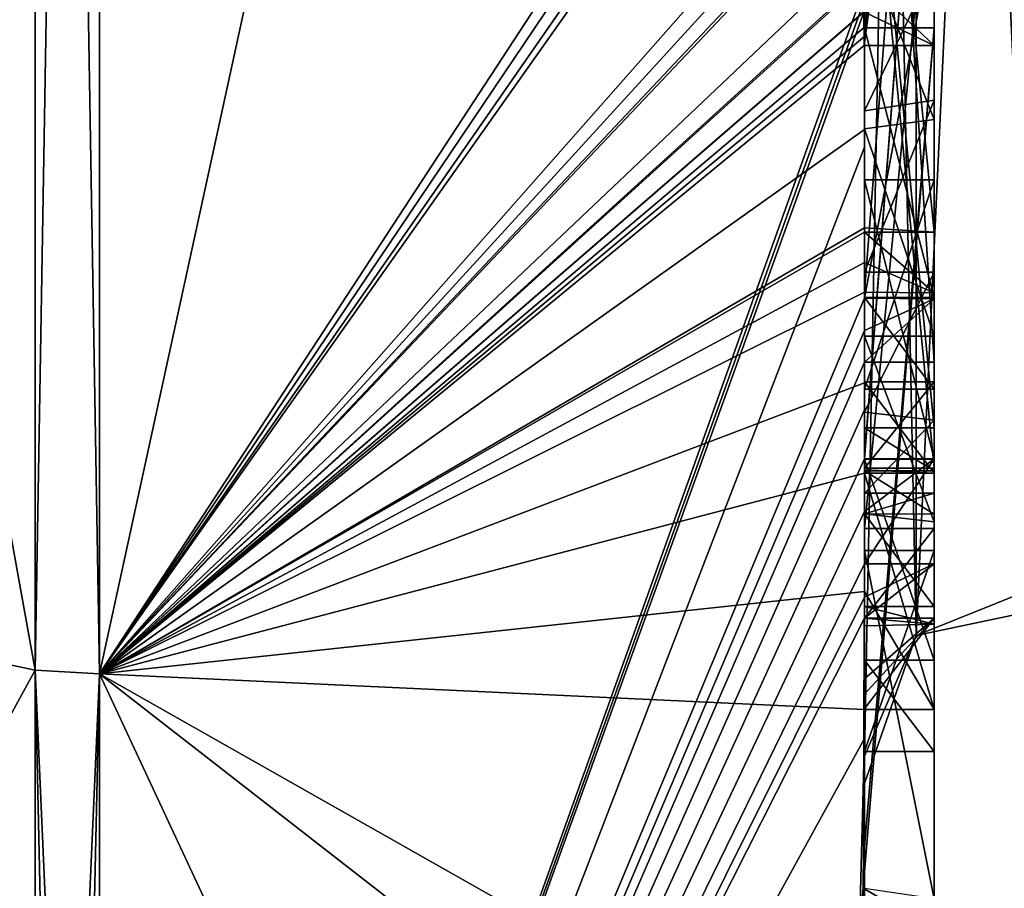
# Model space of a CAD drawing. Extents: x -23 to 470, y -2000 to 0.
# Tile 188 of 198: x 461.96 to 464.8, y -46.4 to -43.9. Entities that reach past the tile are written whole.
import ezdxf

# ---------------------------------------------------------------- set-up
doc = ezdxf.new("R2010")
doc.units = 0
doc.header["$LTSCALE"] = 64.718028
for name, color, linetype in [('1030', 7, 'CONTINUOUS'), ('1031', 7, 'CONTINUOUS'), ('1082', 7, 'CONTINUOUS'), ('1083', 7, 'CONTINUOUS'), ('1084', 7, 'CONTINUOUS'), ('1085', 7, 'CONTINUOUS'), ('1099', 7, 'CONTINUOUS'), ('1100', 7, 'CONTINUOUS'), ('1105', 7, 'CONTINUOUS'), ('1108', 7, 'CONTINUOUS'), ('1109', 7, 'CONTINUOUS'), ('1110', 7, 'CONTINUOUS'), ('1111', 7, 'CONTINUOUS'), ('1112', 7, 'CONTINUOUS'), ('1113', 7, 'CONTINUOUS'), ('1114', 7, 'CONTINUOUS'), ('1115', 7, 'CONTINUOUS'), ('1116', 7, 'CONTINUOUS'), ('1117', 7, 'CONTINUOUS'), ('1118', 7, 'CONTINUOUS'), ('1119', 7, 'CONTINUOUS'), ('1120', 7, 'CONTINUOUS'), ('1126', 7, 'CONTINUOUS'), ('948', 7, 'CONTINUOUS'), ('953', 7, 'CONTINUOUS'), ('954', 7, 'CONTINUOUS'), ('955', 7, 'CONTINUOUS'), ('956', 7, 'CONTINUOUS'), ('961', 7, 'CONTINUOUS'), ('962', 7, 'CONTINUOUS'), ('969', 7, 'CONTINUOUS'), ('971', 7, 'CONTINUOUS'), ('972', 7, 'CONTINUOUS'), ('973', 7, 'CONTINUOUS'), ('974', 7, 'CONTINUOUS'), ('975', 7, 'CONTINUOUS'), ('976', 7, 'CONTINUOUS'), ('977', 7, 'CONTINUOUS'), ('978', 7, 'CONTINUOUS'), ('984', 7, 'CONTINUOUS'), ('990', 7, 'CONTINUOUS'), ('992', 7, 'CONTINUOUS'), ('993', 7, 'CONTINUOUS'), ('994', 7, 'CONTINUOUS'), ('995', 7, 'CONTINUOUS'), ('996', 7, 'CONTINUOUS')]:
    doc.layers.add(name, color=color, linetype=linetype)

msp = doc.modelspace()

# ---------------------------------------------------------------- linework, layer by layer
at = {"layer": '1030', "linetype": 'CONTINUOUS'}
for points in [[(464.9, -45.5332, 1.5315), (464.9, -38.093, 14.4185), (464.549, -38.2017, 14.518), (464.9, -45.5332, 1.5315)], [(464.4, -38.471, 14.7638), (464.549, -45.6738, 1.5759), (464.549, -38.2017, 14.518), (464.4, -38.471, 14.7638)], [(464.549, -45.6738, 1.5759), (464.9, -45.5332, 1.5315), (464.549, -38.2017, 14.518), (464.549, -45.6738, 1.5759)], [(464.4, -38.471, 14.7638), (464.4, -46.0213, 1.6862), (464.549, -45.6738, 1.5759), (464.4, -38.471, 14.7638)]]:
    msp.add_3dface(points, dxfattribs=at)
at = {"layer": '1031', "linetype": 'CONTINUOUS'}
for points in [[(464.9, -38.093, -14.4185), (464.9, -45.5332, -1.5315), (464.549, -45.6738, -1.5759), (464.9, -38.093, -14.4185)], [(464.549, -38.2017, -14.518), (464.9, -38.093, -14.4185), (464.549, -45.6738, -1.5759), (464.549, -38.2017, -14.518)], [(464.4, -46.0213, -1.6862), (464.4, -38.471, -14.7638), (464.549, -38.2017, -14.518), (464.4, -46.0213, -1.6862)], [(464.4, -46.0213, -1.6862), (464.549, -38.2017, -14.518), (464.549, -45.6738, -1.5759), (464.4, -46.0213, -1.6862)]]:
    msp.add_3dface(points, dxfattribs=at)
at = {"layer": '1082', "linetype": 'CONTINUOUS'}
for points in [[(464.4, -43.2944, -7.1174), (464.4, -45.3659, -8.3134), (464.6, -43.2944, -7.1174), (464.4, -43.2944, -7.1174)], [(464.4, -45.3659, -8.3134), (464.6, -45.3659, -8.3134), (464.6, -43.2944, -7.1174), (464.4, -45.3659, -8.3134)]]:
    msp.add_3dface(points, dxfattribs=at)
at = {"layer": '1083', "linetype": 'CONTINUOUS'}
for points in [[(464.4, -45.3659, -8.3134), (464.4, -45.6242, -7.8659), (464.6, -45.3659, -8.3134), (464.4, -45.3659, -8.3134)], [(464.4, -45.6242, -7.8659), (464.6, -45.6242, -7.8659), (464.6, -45.3659, -8.3134), (464.4, -45.6242, -7.8659)]]:
    msp.add_3dface(points, dxfattribs=at)
at = {"layer": '1084', "linetype": 'CONTINUOUS'}
for points in [[(464.3995, -45.843, -7.9922), (464.3979, -45.8875, -8.0179), (464.6, -45.6242, -7.8659), (464.3995, -45.843, -7.9922)], [(464.3979, -45.8875, -8.0179), (464.6, -45.8875, -8.0179), (464.6, -45.6242, -7.8659), (464.3979, -45.8875, -8.0179)], [(464.4, -45.7984, -7.9665), (464.3995, -45.843, -7.9922), (464.6, -45.6242, -7.8659), (464.4, -45.7984, -7.9665)], [(464.4, -45.6242, -7.8659), (464.4, -45.7984, -7.9665), (464.6, -45.6242, -7.8659), (464.4, -45.6242, -7.8659)]]:
    msp.add_3dface(points, dxfattribs=at)
at = {"layer": '1085', "linetype": 'CONTINUOUS'}
for points in [[(464.3996, -45.5472, -8.6073), (464.4, -45.2061, -9.1982), (464.6, -45.8875, -8.0179), (464.3996, -45.5472, -8.6073)], [(464.4, -45.2061, -9.1982), (464.6, -45.2061, -9.1982), (464.6, -45.8875, -8.0179), (464.4, -45.2061, -9.1982)], [(464.3979, -45.8875, -8.0179), (464.3996, -45.5472, -8.6073), (464.6, -45.8875, -8.0179), (464.3979, -45.8875, -8.0179)]]:
    msp.add_3dface(points, dxfattribs=at)
at = {"layer": '1099', "linetype": 'CONTINUOUS'}
for points in [[(464.4, -43.6281, 9.8308), (464.4, -44.7017, 10.0683), (464.6, -43.6281, 9.8308), (464.4, -43.6281, 9.8308)], [(464.4, -44.7017, 10.0683), (464.6, -44.7035, 10.0687), (464.6, -43.6281, 9.8308), (464.4, -44.7017, 10.0683)]]:
    msp.add_3dface(points, dxfattribs=at)
at = {"layer": '1100', "linetype": 'CONTINUOUS'}
for points in [[(464.4, -44.7017, 10.0683), (464.4, -44.7949, 9.9103), (464.6, -44.7035, 10.0687), (464.4, -44.7017, 10.0683)], [(464.4, -44.7949, 9.9103), (464.4, -44.8863, 9.752), (464.6, -44.7035, 10.0687), (464.4, -44.7949, 9.9103)], [(464.4, -44.8863, 9.752), (464.6, -44.8863, 9.752), (464.6, -44.7035, 10.0687), (464.4, -44.8863, 9.752)]]:
    msp.add_3dface(points, dxfattribs=at)
at = {"layer": '1105', "linetype": 'CONTINUOUS'}
for points in [[(464.4, -45.0759, 8.8156), (464.4, -43.0044, 7.6196), (464.6, -45.0759, 8.8156), (464.4, -45.0759, 8.8156)], [(464.6, -45.0759, 8.8156), (464.4, -43.0044, 7.6196), (464.6, -43.0044, 7.6196), (464.6, -45.0759, 8.8156)]]:
    msp.add_3dface(points, dxfattribs=at)
at = {"layer": '1108', "linetype": 'CONTINUOUS'}
for points in [[(464.4, -43.7428, 6.9829), (464.4, -44.1618, 7.0093), (464.6, -43.7428, 6.9829), (464.4, -43.7428, 6.9829)], [(464.4, -44.1618, 7.0093), (464.6, -44.1316, 7.0018), (464.6, -43.7428, 6.9829), (464.4, -44.1618, 7.0093)], [(464.4, -44.1618, 7.0093), (464.4, -44.6269, 7.2036), (464.6, -44.1316, 7.0018), (464.4, -44.1618, 7.0093)], [(464.4, -44.6269, 7.2036), (464.6, -44.6269, 7.2036), (464.6, -44.1316, 7.0018), (464.4, -44.6269, 7.2036)]]:
    msp.add_3dface(points, dxfattribs=at)
at = {"layer": '1109', "linetype": 'CONTINUOUS'}
for points in [[(464.4, -44.6269, 7.2036), (464.4, -45.0302, 7.509), (464.6, -44.6269, 7.2036), (464.4, -44.6269, 7.2036)], [(464.4, -45.0302, 7.509), (464.6, -45.0535, 7.5329), (464.6, -44.6269, 7.2036), (464.4, -45.0302, 7.509)], [(464.4, -45.0302, 7.509), (464.4, -45.2635, 7.8578), (464.6, -45.0535, 7.5329), (464.4, -45.0302, 7.509)], [(464.4, -45.2635, 7.8578), (464.6, -45.2635, 7.8578), (464.6, -45.0535, 7.5329), (464.4, -45.2635, 7.8578)]]:
    msp.add_3dface(points, dxfattribs=at)
at = {"layer": '1110', "linetype": 'CONTINUOUS'}
for points in [[(464.4, -45.323, 8.2323), (464.4, -45.1992, 8.602), (464.6, -45.324, 8.2239), (464.4, -45.323, 8.2323)], [(464.4, -45.1992, 8.602), (464.6, -45.1992, 8.602), (464.6, -45.324, 8.2239), (464.4, -45.1992, 8.602)], [(464.4, -45.2635, 7.8578), (464.4, -45.323, 8.2323), (464.6, -45.2635, 7.8578), (464.4, -45.2635, 7.8578)], [(464.4, -45.323, 8.2323), (464.6, -45.324, 8.2239), (464.6, -45.2635, 7.8578), (464.4, -45.323, 8.2323)]]:
    msp.add_3dface(points, dxfattribs=at)
at = {"layer": '1111', "linetype": 'CONTINUOUS'}
for points in [[(464.4, -45.1992, 8.602), (464.4, -45.0759, 8.8156), (464.6, -45.1992, 8.602), (464.4, -45.1992, 8.602)], [(464.4, -45.0759, 8.8156), (464.6, -45.0759, 8.8156), (464.6, -45.1992, 8.602), (464.4, -45.0759, 8.8156)]]:
    msp.add_3dface(points, dxfattribs=at)
at = {"layer": '1112', "linetype": 'CONTINUOUS'}
for points in [[(464.4, -46.4027, 6.449), (464.4, -45.4289, 5.8867), (464.6, -46.4324, 6.4661), (464.4, -46.4027, 6.449)], [(464.4, -45.4289, 5.8867), (464.6, -45.4289, 5.8867), (464.6, -46.4324, 6.4661), (464.4, -45.4289, 5.8867)]]:
    msp.add_3dface(points, dxfattribs=at)
at = {"layer": '1113', "linetype": 'CONTINUOUS'}
for points in [[(464.4, -45.4289, 5.8867), (464.4, -46.0083, 4.8832), (464.6, -45.4289, 5.8867), (464.4, -45.4289, 5.8867)], [(464.4, -46.0083, 4.8832), (464.6, -46.0083, 4.8832), (464.6, -45.4289, 5.8867), (464.4, -46.0083, 4.8832)]]:
    msp.add_3dface(points, dxfattribs=at)
at = {"layer": '1114', "linetype": 'CONTINUOUS'}
for points in [[(464.4, -46.0083, 4.8832), (464.4, -45.745, 4.7312), (464.6, -46.0083, 4.8832), (464.4, -46.0083, 4.8832)], [(464.4, -45.745, 4.7312), (464.6, -45.745, 4.7312), (464.6, -46.0083, 4.8832), (464.4, -45.745, 4.7312)]]:
    msp.add_3dface(points, dxfattribs=at)
at = {"layer": '1115', "linetype": 'CONTINUOUS'}
for points in [[(464.4, -45.745, 4.7312), (464.4, -45.1656, 5.7347), (464.6, -45.745, 4.7312), (464.4, -45.745, 4.7312)], [(464.4, -45.1656, 5.7347), (464.6, -45.1656, 5.7347), (464.6, -45.745, 4.7312), (464.4, -45.1656, 5.7347)]]:
    msp.add_3dface(points, dxfattribs=at)
at = {"layer": '1116', "linetype": 'CONTINUOUS'}
for points in [[(464.4, -45.1656, 5.7347), (464.4, -44.3609, 5.2701), (464.6, -45.1656, 5.7347), (464.4, -45.1656, 5.7347)], [(464.4, -44.3609, 5.2701), (464.6, -44.3609, 5.2701), (464.6, -45.1656, 5.7347), (464.4, -44.3609, 5.2701)]]:
    msp.add_3dface(points, dxfattribs=at)
at = {"layer": '1117', "linetype": 'CONTINUOUS'}
for points in [[(464.4, -44.3609, 5.2701), (464.4, -44.9637, 4.2261), (464.6, -44.3609, 5.2701), (464.4, -44.3609, 5.2701)], [(464.4, -44.9637, 4.2261), (464.6, -44.9637, 4.2261), (464.6, -44.3609, 5.2701), (464.4, -44.9637, 4.2261)]]:
    msp.add_3dface(points, dxfattribs=at)
at = {"layer": '1118', "linetype": 'CONTINUOUS'}
for points in [[(464.4, -44.9637, 4.2261), (464.4, -44.7004, 4.0741), (464.6, -44.9637, 4.2261), (464.4, -44.9637, 4.2261)], [(464.4, -44.7004, 4.0741), (464.6, -44.7004, 4.0741), (464.6, -44.9637, 4.2261), (464.4, -44.7004, 4.0741)]]:
    msp.add_3dface(points, dxfattribs=at)
at = {"layer": '1119', "linetype": 'CONTINUOUS'}
for points in [[(464.4, -44.7004, 4.0741), (464.4, -43.9233, 5.4201), (464.6, -44.7004, 4.0741), (464.4, -44.7004, 4.0741)], [(464.4, -43.9233, 5.4201), (464.6, -43.9233, 5.4201), (464.6, -44.7004, 4.0741), (464.4, -43.9233, 5.4201)]]:
    msp.add_3dface(points, dxfattribs=at)
at = {"layer": '1120', "linetype": 'CONTINUOUS'}
for points in [[(464.4, -46.2826, 6.7822), (464.3963, -46.4022, 6.8513), (464.6, -43.9233, 5.4201), (464.4, -46.2826, 6.7822)], [(464.3963, -46.4022, 6.8513), (464.6, -46.5214, 6.9201), (464.6, -43.9233, 5.4201), (464.3963, -46.4022, 6.8513)], [(464.4, -43.9233, 5.4201), (464.4, -46.2826, 6.7822), (464.6, -43.9233, 5.4201), (464.4, -43.9233, 5.4201)], [(464.3963, -46.4022, 6.8513), (464.3852, -46.5214, 6.9201), (464.6, -46.5214, 6.9201), (464.3963, -46.4022, 6.8513)]]:
    msp.add_3dface(points, dxfattribs=at)
at = {"layer": '1126', "linetype": 'CONTINUOUS'}
for points in [[(464.9, -45.6, -0.0102), (464.9, -45.5332, 1.5315), (464.549, -45.6738, 1.5759), (464.9, -45.6, -0.0102)], [(464.9, -45.5332, -1.5315), (464.9, -45.6, -0.0102), (464.549, -45.6738, 1.5759), (464.9, -45.5332, -1.5315)], [(464.549, -45.6738, -1.5759), (464.9, -45.5332, -1.5315), (464.549, -45.6738, 1.5759), (464.549, -45.6738, -1.5759)], [(464.4, -46.0213, 1.6862), (464.4, -46.1, -0.0124), (464.549, -45.6738, -1.5759), (464.4, -46.0213, 1.6862)], [(464.4, -46.0213, 1.6862), (464.549, -45.6738, -1.5759), (464.549, -45.6738, 1.5759), (464.4, -46.0213, 1.6862)], [(464.4, -46.1, -0.0124), (464.4, -46.0213, -1.6862), (464.549, -45.6738, -1.5759), (464.4, -46.1, -0.0124)]]:
    msp.add_3dface(points, dxfattribs=at)
at = {"layer": '948', "linetype": 'CONTINUOUS'}
for points in [[(464.4, -41.1824, -10.1674), (464.4, -38.471, -14.7638), (464.4, -46.0213, -1.6862), (464.4, -41.1824, -10.1674)], [(464.4, -43.9233, 5.4201), (464.4, -44.7004, 4.0741), (464.4, -38.471, 14.7638), (464.4, -43.9233, 5.4201)], [(464.4, -38.471, 14.7638), (464.4, -44.7004, 4.0741), (464.4, -46.0213, 1.6862), (464.4, -38.471, 14.7638)], [(464.4, -42.8623, 7.2577), (464.4, -43.9233, 5.4201), (464.4, -38.471, 14.7638), (464.4, -42.8623, 7.2577)], [(464.4, -41.3536, -9.871), (464.4, -41.1824, -10.1674), (464.4, -46.0213, -1.6862), (464.4, -41.3536, -9.871)], [(464.4, -41.8936, -8.9356), (464.4, -41.3536, -9.871), (464.4, -46.0213, -1.6862), (464.4, -41.8936, -8.9356)], [(464.4, -44.8863, 9.752), (464.4, -42.5668, 7.7696), (464.4, -41.7982, 9.1008), (464.4, -44.8863, 9.752)], [(464.4, -42.0881, -8.5986), (464.4, -41.8936, -8.9356), (464.4, -46.0213, -1.6862), (464.4, -42.0881, -8.5986)], [(464.4, -44.6844, -10.0976), (464.4, -42.0881, -8.5986), (464.4, -42.8713, -7.8502), (464.4, -44.6844, -10.0976)], [(464.4, -42.608, -7.6982), (464.4, -42.0881, -8.5986), (464.4, -46.0213, -1.6862), (464.4, -42.608, -7.6982)], [(464.4, -43.9214, -11.2588), (464.4, -42.4607, -9.2163), (464.4, -44.4993, -10.3934), (464.4, -43.9214, -11.2588)], [(464.4, -45.158, 9.2656), (464.4, -42.5668, 7.7696), (464.4, -45.024, 9.5097), (464.4, -45.158, 9.2656)], [(464.4, -45.024, 9.5097), (464.4, -42.5668, 7.7696), (464.4, -44.8863, 9.752), (464.4, -45.024, 9.5097)], [(464.4, -43.2894, -6.5179), (464.4, -42.608, -7.6982), (464.4, -46.0213, -1.6862), (464.4, -43.2894, -6.5179)], [(464.4, -43.2164, 6.8471), (464.4, -43.9233, 5.4201), (464.4, -42.8623, 7.2577), (464.4, -43.2164, 6.8471)], [(464.4, -43.1201, -7.4194), (464.4, -44.6844, -10.0976), (464.4, -42.8713, -7.8502), (464.4, -43.1201, -7.4194)], [(464.4, -43.0044, 7.6196), (464.4, -45.0759, 8.8156), (464.4, -43.1278, 7.406), (464.4, -43.0044, 7.6196)], [(464.4, -44.9428, -9.0462), (464.4, -44.6844, -10.0976), (464.4, -43.1201, -7.4194), (464.4, -44.9428, -9.0462)], [(464.4, -45.1915, -8.6153), (464.4, -44.9428, -9.0462), (464.4, -43.1201, -7.4194), (464.4, -45.1915, -8.6153)], [(464.4, -43.1278, 7.406), (464.4, -45.0759, 8.8156), (464.4, -43.3925, 7.1131), (464.4, -43.1278, 7.406)], [(464.4, -43.6825, 6.6419), (464.4, -43.9233, 5.4201), (464.4, -43.2164, 6.8471), (464.4, -43.6825, 6.6419)], [(464.4, -43.5527, -6.67), (464.4, -43.2894, -6.5179), (464.4, -46.0213, -1.6862), (464.4, -43.5527, -6.67)], [(464.4, -43.2944, -7.1174), (464.4, -43.5527, -6.67), (464.4, -45.3659, -8.3134), (464.4, -43.2944, -7.1174)], [(464.4, -43.3925, 7.1131), (464.4, -45.0759, 8.8156), (464.4, -43.7428, 6.9829), (464.4, -43.3925, 7.1131)], [(464.4, -45.3659, -8.3134), (464.4, -43.5527, -6.67), (464.4, -46.0213, -1.6862), (464.4, -45.3659, -8.3134)], [(464.4, -43.6281, 9.8308), (464.4, -43.8058, 11.4205), (464.4, -44.2671, 10.7532), (464.4, -43.6281, 9.8308)], [(464.4, -44.7017, 10.0683), (464.4, -43.6281, 9.8308), (464.4, -44.2671, 10.7532), (464.4, -44.7017, 10.0683)], [(464.4, -44.2139, 6.6461), (464.4, -43.9233, 5.4201), (464.4, -43.6825, 6.6419), (464.4, -44.2139, 6.6461)], [(464.4, -43.7428, 6.9829), (464.4, -45.0759, 8.8156), (464.4, -44.1618, 7.0093), (464.4, -43.7428, 6.9829)], [(464.4, -44.2162, -10.8298), (464.4, -43.9214, -11.2588), (464.4, -44.4993, -10.3934), (464.4, -44.2162, -10.8298)], [(464.4, -46.2826, 6.7822), (464.4, -43.9233, 5.4201), (464.4, -45.9704, 7.5706), (464.4, -46.2826, 6.7822)], [(464.4, -45.9704, 7.5706), (464.4, -43.9233, 5.4201), (464.4, -45.3232, 7.2874), (464.4, -45.9704, 7.5706)], [(464.4, -45.3232, 7.2874), (464.4, -43.9233, 5.4201), (464.4, -44.8118, 6.8832), (464.4, -45.3232, 7.2874)], [(464.4, -44.8118, 6.8832), (464.4, -43.9233, 5.4201), (464.4, -44.2139, 6.6461), (464.4, -44.8118, 6.8832)], [(464.4, -44.1618, 7.0093), (464.4, -45.0759, 8.8156), (464.4, -44.6269, 7.2036), (464.4, -44.1618, 7.0093)], [(464.4, -44.3609, 5.2701), (464.4, -45.1656, 5.7347), (464.4, -44.9637, 4.2261), (464.4, -44.3609, 5.2701)], [(464.4, -44.6269, 7.2036), (464.4, -45.0759, 8.8156), (464.4, -45.0302, 7.509), (464.4, -44.6269, 7.2036)], [(464.4, -44.946, -9.648), (464.4, -44.6844, -10.0976), (464.4, -44.9428, -9.0462), (464.4, -44.946, -9.648)], [(464.4, -44.7004, 4.0741), (464.4, -44.9637, 4.2261), (464.4, -46.0213, 1.6862), (464.4, -44.7004, 4.0741)], [(464.4, -45.197, -9.193), (464.4, -44.946, -9.648), (464.4, -44.9428, -9.0462), (464.4, -45.197, -9.193)], [(464.4, -45.745, 4.7312), (464.4, -46.0083, 4.8832), (464.4, -44.9637, 4.2261), (464.4, -45.745, 4.7312)], [(464.4, -44.9637, 4.2261), (464.4, -46.0083, 4.8832), (464.4, -46.0213, 1.6862), (464.4, -44.9637, 4.2261)], [(464.4, -45.1656, 5.7347), (464.4, -45.745, 4.7312), (464.4, -44.9637, 4.2261), (464.4, -45.1656, 5.7347)], [(464.4, -45.0302, 7.509), (464.4, -45.0759, 8.8156), (464.4, -45.1992, 8.602), (464.4, -45.0302, 7.509)], [(464.4, -45.2635, 7.8578), (464.4, -45.0302, 7.509), (464.4, -45.1992, 8.602), (464.4, -45.2635, 7.8578)], [(464.4, -45.323, 8.2323), (464.4, -45.2635, 7.8578), (464.4, -45.1992, 8.602), (464.4, -45.323, 8.2323)], [(464.4, -45.5904, 7.7501), (464.4, -45.9704, 7.5706), (464.4, -45.3232, 7.2874), (464.4, -45.5904, 7.7501)], [(464.4, -45.6242, -7.8659), (464.4, -45.3659, -8.3134), (464.4, -46.0213, -1.6862), (464.4, -45.6242, -7.8659)], [(464.4, -45.4289, 5.8867), (464.4, -46.4027, 6.449), (464.4, -46.0083, 4.8832), (464.4, -45.4289, 5.8867)], [(464.4, -45.6461, 8.0507), (464.4, -45.9704, 7.5706), (464.4, -45.5904, 7.7501), (464.4, -45.6461, 8.0507)], [(464.4, -45.6238, 8.3457), (464.4, -45.9704, 7.5706), (464.4, -45.6461, 8.0507), (464.4, -45.6238, 8.3457)], [(464.4, -45.7984, -7.9665), (464.4, -45.6242, -7.8659), (464.4, -46.0213, -1.6862), (464.4, -45.7984, -7.9665)], [(464.4, -47.0336, -4.2391), (464.4, -45.7984, -7.9665), (464.4, -46.4027, 6.449), (464.4, -47.0336, -4.2391)], [(464.4, -46.4027, 6.449), (464.4, -45.7984, -7.9665), (464.4, -46.1, -0.0124), (464.4, -46.4027, 6.449)], [(464.4, -46.1, -0.0124), (464.4, -45.7984, -7.9665), (464.4, -46.0213, -1.6862), (464.4, -46.1, -0.0124)], [(464.4, -46.0083, 4.8832), (464.4, -46.4027, 6.449), (464.4, -46.0213, 1.6862), (464.4, -46.0083, 4.8832)], [(464.4, -46.0213, 1.6862), (464.4, -46.4027, 6.449), (464.4, -46.1, -0.0124), (464.4, -46.0213, 1.6862)]]:
    msp.add_3dface(points, dxfattribs=at)
at = {"layer": '953', "linetype": 'CONTINUOUS'}
for points in [[(462.1949, -45.7843, 12.921), (464.4, -35.6608, 17.9321), (462.1949, -34.793, 20.9066), (462.1949, -45.7843, 12.921)], [(464.3341, -42.5125, 13.8636), (464.4, -35.6608, 17.9321), (462.1949, -45.7843, 12.921), (464.3341, -42.5125, 13.8636)], [(464.3429, -42.5961, 13.7189), (464.3341, -42.5125, 13.8636), (462.1949, -45.7843, 12.921), (464.3429, -42.5961, 13.7189)], [(464.3508, -42.6805, 13.5727), (464.3429, -42.5961, 13.7189), (462.1949, -45.7843, 12.921), (464.3508, -42.6805, 13.5727)], [(464.4, -42.6649, 12.8527), (464.3508, -42.6805, 13.5727), (462.1949, -45.7843, 12.921), (464.4, -42.6649, 12.8527)], [(464.3867, -43.2981, 12.5029), (464.4, -42.6649, 12.8527), (462.1949, -45.7843, 12.921), (464.3867, -43.2981, 12.5029)], [(464.3893, -43.3819, 12.3577), (464.3867, -43.2981, 12.5029), (462.1949, -45.7843, 12.921), (464.3893, -43.3819, 12.3577)], [(464.3915, -43.4661, 12.212), (464.3893, -43.3819, 12.3577), (462.1949, -45.7843, 12.921), (464.3915, -43.4661, 12.212)], [(464.4, -43.4432, 11.9061), (464.3915, -43.4661, 12.212), (462.1949, -45.7843, 12.921), (464.4, -43.4432, 11.9061)], [(464.3958, -43.6968, 11.8124), (464.4, -43.4432, 11.9061), (462.1949, -45.7843, 12.921), (464.3958, -43.6968, 11.8124)], [(464.3969, -43.787, 11.656), (464.3958, -43.6968, 11.8124), (462.1949, -45.7843, 12.921), (464.3969, -43.787, 11.656)], [(464.3978, -43.8775, 11.4994), (464.3969, -43.787, 11.656), (462.1949, -45.7843, 12.921), (464.3978, -43.8775, 11.4994)], [(464.4, -44.2671, 10.7532), (464.4, -43.8058, 11.4205), (462.1949, -49.9825), (464.4, -44.2671, 10.7532)], [(464.4, -43.8058, 11.4205), (464.3995, -43.8416, 11.46), (462.1949, -49.9825), (464.4, -43.8058, 11.4205)], [(464.3995, -43.8416, 11.46), (464.3978, -43.8775, 11.4994), (462.1949, -49.9825), (464.3995, -43.8416, 11.46)], [(462.1949, -49.9825), (464.3978, -43.8775, 11.4994), (462.1949, -45.7843, 12.921), (462.1949, -49.9825)], [(464.4, -44.7017, 10.0683), (464.4, -44.2671, 10.7532), (462.1949, -49.9825), (464.4, -44.7017, 10.0683)], [(464.4, -44.7949, 9.9103), (464.4, -44.7017, 10.0683), (462.1949, -49.9825), (464.4, -44.7949, 9.9103)], [(464.4, -44.8863, 9.752), (464.4, -44.7949, 9.9103), (462.1949, -49.9825), (464.4, -44.8863, 9.752)], [(464.4, -45.024, 9.5097), (464.4, -44.8863, 9.752), (462.1949, -49.9825), (464.4, -45.024, 9.5097)], [(464.4, -45.1649, 9.2696), (464.4, -45.024, 9.5097), (462.1949, -49.9825), (464.4, -45.1649, 9.2696)], [(464.4, -45.158, 9.2656), (464.4, -45.024, 9.5097), (464.4, -45.1649, 9.2696), (464.4, -45.158, 9.2656)], [(464.3999, -45.3164, 9.0071), (464.4, -45.1649, 9.2696), (462.1949, -49.9825), (464.3999, -45.3164, 9.0071)], [(464.3998, -45.4678, 8.7448), (464.3999, -45.3164, 9.0071), (462.1949, -49.9825), (464.3998, -45.4678, 8.7448)], [(464.3998, -45.5639, 8.5462), (464.3998, -45.4678, 8.7448), (462.1949, -49.9825), (464.3998, -45.5639, 8.5462)], [(464.4, -45.6238, 8.3457), (464.3998, -45.5639, 8.5462), (462.1949, -49.9825), (464.4, -45.6238, 8.3457)], [(464.4, -45.9704, 7.5706), (464.4, -45.6238, 8.3457), (462.1949, -49.9825), (464.4, -45.9704, 7.5706)], [(464.3852, -46.5214, 6.9201), (464.4, -45.9704, 7.5706), (462.1949, -49.9825), (464.3852, -46.5214, 6.9201)], [(464.3963, -46.4022, 6.8513), (464.4, -45.9704, 7.5706), (464.3852, -46.5214, 6.9201), (464.3963, -46.4022, 6.8513)], [(464.4, -46.2826, 6.7822), (464.4, -45.9704, 7.5706), (464.3963, -46.4022, 6.8513), (464.4, -46.2826, 6.7822)]]:
    msp.add_3dface(points, dxfattribs=at)
at = {"layer": '954', "linetype": 'CONTINUOUS'}
for points in [[(462.1949, -45.7843, -12.921), (462.1949, -34.793, -20.9066), (464.3969, -43.7805, -11.6674), (462.1949, -45.7843, -12.921)], [(464.3978, -43.8771, -11.5), (462.1949, -45.7843, -12.921), (464.3969, -43.7805, -11.6674), (464.3978, -43.8771, -11.5)], [(464.3985, -43.974, -11.3323), (462.1949, -45.7843, -12.921), (464.3978, -43.8771, -11.5), (464.3985, -43.974, -11.3323)], [(464.4, -43.9214, -11.2588), (464.4, -44.2162, -10.8298), (462.1949, -45.7843, -12.921), (464.4, -43.9214, -11.2588)], [(464.4, -43.9214, -11.2588), (462.1949, -45.7843, -12.921), (464.3996, -43.9477, -11.2955), (464.4, -43.9214, -11.2588)], [(464.3996, -43.9477, -11.2955), (462.1949, -45.7843, -12.921), (464.3985, -43.974, -11.3323), (464.3996, -43.9477, -11.2955)], [(464.4, -44.2162, -10.8298), (464.4, -44.4993, -10.3934), (462.1949, -45.7843, -12.921), (464.4, -44.2162, -10.8298)], [(464.4, -44.5119, -10.4006), (462.1949, -45.7843, -12.921), (464.4, -44.4993, -10.3934), (464.4, -44.5119, -10.4006)], [(464.4, -44.599, -10.2496), (462.1949, -45.7843, -12.921), (464.4, -44.5119, -10.4006), (464.4, -44.599, -10.2496)], [(464.4, -44.6844, -10.0976), (462.1949, -45.7843, -12.921), (464.4, -44.599, -10.2496), (464.4, -44.6844, -10.0976)], [(464.4, -44.6844, -10.0976), (464.4, -44.946, -9.648), (462.1949, -45.7843, -12.921), (464.4, -44.6844, -10.0976)], [(462.1949, -45.7843, -12.921), (464.4, -44.946, -9.648), (464.4, -45.2061, -9.1982), (462.1949, -45.7843, -12.921)], [(464.4, -45.2061, -9.1982), (464.4, -44.946, -9.648), (464.4, -45.197, -9.193), (464.4, -45.2061, -9.1982)], [(464.3996, -45.5472, -8.6073), (462.1949, -45.7843, -12.921), (464.4, -45.2061, -9.1982), (464.3996, -45.5472, -8.6073)], [(464.3979, -45.8875, -8.0179), (462.1949, -45.7843, -12.921), (464.3996, -45.5472, -8.6073), (464.3979, -45.8875, -8.0179)], [(464.4, -47.0336, -4.2391), (464.4, -47.5), (462.1949, -45.7843, -12.921), (464.4, -47.0336, -4.2391)], [(464.4, -47.0336, -4.2391), (462.1949, -45.7843, -12.921), (464.3979, -45.8875, -8.0179), (464.4, -47.0336, -4.2391)], [(464.4, -47.5), (463.7691, -49.1602), (462.1949, -45.7843, -12.921), (464.4, -47.5)], [(463.7691, -49.1602), (462.1949, -49.9825), (462.1949, -45.7843, -12.921), (463.7691, -49.1602)], [(464.4, -45.7984, -7.9665), (464.4, -47.0336, -4.2391), (464.3979, -45.8875, -8.0179), (464.4, -45.7984, -7.9665)], [(464.3995, -45.843, -7.9922), (464.4, -45.7984, -7.9665), (464.3979, -45.8875, -8.0179), (464.3995, -45.843, -7.9922)]]:
    msp.add_3dface(points, dxfattribs=at)
at = {"layer": '955', "linetype": 'CONTINUOUS'}
for points in [[(460, -45.3483, -12.6046), (460, -34.6274, -20.3941), (462.0094, -45.7739, -12.9135), (460, -45.3483, -12.6046)], [(462.0094, -45.7739, -12.9135), (460, -34.6274, -20.3941), (462.0094, -34.789, -20.8945), (462.0094, -45.7739, -12.9135)], [(460, -49.444), (460, -45.3483, -12.6046), (462.0094, -49.9698, 0), (460, -49.444)], [(462.0094, -49.9698, 0), (460, -45.3483, -12.6046), (462.0094, -45.7739, -12.9135), (462.0094, -49.9698, 0)]]:
    msp.add_3dface(points, dxfattribs=at)
at = {"layer": '956', "linetype": 'CONTINUOUS'}
for points in [[(460, -34.6274, 20.3941), (460, -45.3483, 12.6046), (462.0094, -34.789, 20.8945), (460, -34.6274, 20.3941)], [(462.0094, -34.789, 20.8945), (460, -45.3483, 12.6046), (462.0094, -45.7739, 12.9135), (462.0094, -34.789, 20.8945)], [(460, -45.3483, 12.6046), (460, -49.444), (462.0094, -45.7739, 12.9135), (460, -45.3483, 12.6046)], [(460, -49.444), (462.0094, -49.9698, 0), (462.0094, -45.7739, 12.9135), (460, -49.444)]]:
    msp.add_3dface(points, dxfattribs=at)
at = {"layer": '961', "linetype": 'CONTINUOUS'}
for points in [[(462.1949, -34.793, 20.9066), (462.0094, -34.789, 20.8945), (462.0094, -45.7739, 12.9135), (462.1949, -34.793, 20.9066)], [(462.1949, -45.7843, 12.921), (462.1949, -34.793, 20.9066), (462.0094, -45.7739, 12.9135), (462.1949, -45.7843, 12.921)], [(462.0094, -49.9698, 0), (462.1949, -45.7843, 12.921), (462.0094, -45.7739, 12.9135), (462.0094, -49.9698, 0)], [(462.1949, -45.7843, 12.921), (462.0094, -49.9698, 0), (462.1016, -49.9849, 0), (462.1949, -45.7843, 12.921)], [(462.1949, -49.9825), (462.1949, -45.7843, 12.921), (462.1016, -49.9849, 0), (462.1949, -49.9825)]]:
    msp.add_3dface(points, dxfattribs=at)
at = {"layer": '962', "linetype": 'CONTINUOUS'}
for points in [[(462.1949, -34.793, -20.9066), (462.1949, -45.7843, -12.921), (462.0094, -34.789, -20.8945), (462.1949, -34.793, -20.9066)], [(462.1949, -45.7843, -12.921), (462.0094, -45.7739, -12.9135), (462.0094, -34.789, -20.8945), (462.1949, -45.7843, -12.921)], [(462.1949, -45.7843, -12.921), (462.1949, -49.9825), (462.0094, -45.7739, -12.9135), (462.1949, -45.7843, -12.921)], [(462.0094, -45.7739, -12.9135), (462.1949, -49.9825), (462.1016, -49.9849, 0), (462.0094, -45.7739, -12.9135)], [(462.0094, -49.9698, 0), (462.0094, -45.7739, -12.9135), (462.1016, -49.9849, 0), (462.0094, -49.9698, 0)]]:
    msp.add_3dface(points, dxfattribs=at)
at = {"layer": '969', "linetype": 'CONTINUOUS'}
for points in [[(464.6, -42.4607, -9.2163), (464.6, -43.974, -11.3323), (464.6, -41.8936, -8.9356), (464.6, -42.4607, -9.2163)], [(464.6, -41.8936, -8.9356), (464.6, -43.974, -11.3323), (464.6, -43.3864, -11.0446), (464.6, -41.8936, -8.9356)], [(464.6, -44.5119, -10.4006), (464.6, -42.4607, -9.2163), (464.6, -42.0881, -8.5986), (464.6, -44.5119, -10.4006)], [(464.6, -44.6862, -10.0986), (464.6, -44.5119, -10.4006), (464.6, -42.0881, -8.5986), (464.6, -44.6862, -10.0986)], [(464.6, -43.1201, -7.4194), (464.6, -43.2944, -7.1174), (464.6, -45.1915, -8.6153), (464.6, -43.1201, -7.4194)], [(464.6, -43.2944, -7.1174), (464.6, -45.3659, -8.3134), (464.6, -45.1915, -8.6153), (464.6, -43.2944, -7.1174)], [(464.6, -43.974, -11.3323), (464.6, -43.7805, -11.6674), (464.6, -43.3864, -11.0446), (464.6, -43.974, -11.3323)], [(464.6, -45.2061, -9.1982), (464.6, -44.9428, -9.0462), (464.6, -45.1915, -8.6153), (464.6, -45.2061, -9.1982)], [(464.6, -45.3659, -8.3134), (464.6, -45.2061, -9.1982), (464.6, -45.1915, -8.6153), (464.6, -45.3659, -8.3134)], [(464.6, -45.8875, -8.0179), (464.6, -45.2061, -9.1982), (464.6, -45.6242, -7.8659), (464.6, -45.8875, -8.0179)], [(464.6, -45.6242, -7.8659), (464.6, -45.2061, -9.1982), (464.6, -45.3659, -8.3134), (464.6, -45.6242, -7.8659)]]:
    msp.add_3dface(points, dxfattribs=at)
at = {"layer": '971', "linetype": 'CONTINUOUS'}
for points in [[(464.4, -45.1915, -8.6153), (464.4, -43.1201, -7.4194), (464.6, -45.1915, -8.6153), (464.4, -45.1915, -8.6153)], [(464.4, -43.1201, -7.4194), (464.6, -43.1201, -7.4194), (464.6, -45.1915, -8.6153), (464.4, -43.1201, -7.4194)]]:
    msp.add_3dface(points, dxfattribs=at)
at = {"layer": '972', "linetype": 'CONTINUOUS'}
for points in [[(464.4, -44.9428, -9.0462), (464.4, -45.1915, -8.6153), (464.6, -44.9428, -9.0462), (464.4, -44.9428, -9.0462)], [(464.6, -44.9428, -9.0462), (464.4, -45.1915, -8.6153), (464.6, -45.1915, -8.6153), (464.6, -44.9428, -9.0462)]]:
    msp.add_3dface(points, dxfattribs=at)
at = {"layer": '973', "linetype": 'CONTINUOUS'}
for points in [[(464.4, -45.197, -9.193), (464.4, -44.9428, -9.0462), (464.6, -45.2061, -9.1982), (464.4, -45.197, -9.193)], [(464.4, -44.9428, -9.0462), (464.6, -44.9428, -9.0462), (464.6, -45.2061, -9.1982), (464.4, -44.9428, -9.0462)], [(464.4, -45.2061, -9.1982), (464.4, -45.197, -9.193), (464.6, -45.2061, -9.1982), (464.4, -45.2061, -9.1982)]]:
    msp.add_3dface(points, dxfattribs=at)
at = {"layer": '974', "linetype": 'CONTINUOUS'}
for points in [[(464.3978, -43.8771, -11.5), (464.3969, -43.7805, -11.6674), (464.6, -43.974, -11.3323), (464.3978, -43.8771, -11.5)], [(464.3969, -43.7805, -11.6674), (464.6, -43.7805, -11.6674), (464.6, -43.974, -11.3323), (464.3969, -43.7805, -11.6674)], [(464.3985, -43.974, -11.3323), (464.3978, -43.8771, -11.5), (464.6, -43.974, -11.3323), (464.3985, -43.974, -11.3323)]]:
    msp.add_3dface(points, dxfattribs=at)
at = {"layer": '975', "linetype": 'CONTINUOUS'}
for points in [[(464.3996, -43.9477, -11.2955), (464.3985, -43.974, -11.3323), (464.6, -42.4607, -9.2163), (464.3996, -43.9477, -11.2955)], [(464.3985, -43.974, -11.3323), (464.6, -43.974, -11.3323), (464.6, -42.4607, -9.2163), (464.3985, -43.974, -11.3323)], [(464.4, -43.9214, -11.2588), (464.3996, -43.9477, -11.2955), (464.6, -42.4607, -9.2163), (464.4, -43.9214, -11.2588)], [(464.4, -42.4607, -9.2163), (464.4, -43.9214, -11.2588), (464.6, -42.4607, -9.2163), (464.4, -42.4607, -9.2163)]]:
    msp.add_3dface(points, dxfattribs=at)
at = {"layer": '976', "linetype": 'CONTINUOUS'}
for points in [[(464.4, -44.4993, -10.3934), (464.4, -42.4607, -9.2163), (464.6, -44.5119, -10.4006), (464.4, -44.4993, -10.3934)], [(464.4, -42.4607, -9.2163), (464.6, -42.4607, -9.2163), (464.6, -44.5119, -10.4006), (464.4, -42.4607, -9.2163)], [(464.4, -44.5119, -10.4006), (464.4, -44.4993, -10.3934), (464.6, -44.5119, -10.4006), (464.4, -44.5119, -10.4006)]]:
    msp.add_3dface(points, dxfattribs=at)
at = {"layer": '977', "linetype": 'CONTINUOUS'}
for points in [[(464.4, -44.599, -10.2496), (464.4, -44.5119, -10.4006), (464.6, -44.6862, -10.0986), (464.4, -44.599, -10.2496)], [(464.4, -44.5119, -10.4006), (464.6, -44.5119, -10.4006), (464.6, -44.6862, -10.0986), (464.4, -44.5119, -10.4006)], [(464.4, -44.6844, -10.0976), (464.4, -44.599, -10.2496), (464.6, -44.6862, -10.0986), (464.4, -44.6844, -10.0976)]]:
    msp.add_3dface(points, dxfattribs=at)
at = {"layer": '978', "linetype": 'CONTINUOUS'}
for points in [[(464.4, -42.0881, -8.5986), (464.4, -44.6844, -10.0976), (464.6, -42.0881, -8.5986), (464.4, -42.0881, -8.5986)], [(464.4, -44.6844, -10.0976), (464.6, -44.6862, -10.0986), (464.6, -42.0881, -8.5986), (464.4, -44.6844, -10.0976)]]:
    msp.add_3dface(points, dxfattribs=at)
at = {"layer": '984', "linetype": 'CONTINUOUS'}
for points in [[(464.6, -44.8863, 9.752), (464.6, -41.7982, 9.1008), (464.6, -44.7035, 10.0687), (464.6, -44.8863, 9.752)], [(464.6, -44.7035, 10.0687), (464.6, -41.7982, 9.1008), (464.6, -43.6281, 9.8308), (464.6, -44.7035, 10.0687)], [(464.6, -42.5668, 7.7696), (464.6, -45.1649, 9.2696), (464.6, -45.0759, 8.8156), (464.6, -42.5668, 7.7696)], [(464.6, -42.5668, 7.7696), (464.6, -45.0759, 8.8156), (464.6, -43.0044, 7.6196), (464.6, -42.5668, 7.7696)], [(464.6, -43.6825, 6.6419), (464.6, -43.2248, 6.8404), (464.6, -44.1316, 7.0018), (464.6, -43.6825, 6.6419)], [(464.6, -44.1316, 7.0018), (464.6, -43.2248, 6.8404), (464.6, -43.7428, 6.9829), (464.6, -44.1316, 7.0018)], [(464.6, -44.1869, 6.6399), (464.6, -43.6825, 6.6419), (464.6, -45.346, 7.3126), (464.6, -44.1869, 6.6399)], [(464.6, -45.346, 7.3126), (464.6, -43.6825, 6.6419), (464.6, -45.5904, 7.7501), (464.6, -45.346, 7.3126)], [(464.6, -45.5904, 7.7501), (464.6, -43.6825, 6.6419), (464.6, -44.6269, 7.2036), (464.6, -45.5904, 7.7501)], [(464.6, -44.6269, 7.2036), (464.6, -43.6825, 6.6419), (464.6, -44.1316, 7.0018), (464.6, -44.6269, 7.2036)], [(464.6, -43.9233, 5.4201), (464.6, -46.5214, 6.9201), (464.6, -46.4324, 6.4661), (464.6, -43.9233, 5.4201)], [(464.6, -44.7004, 4.0741), (464.6, -43.9233, 5.4201), (464.6, -44.9637, 4.2261), (464.6, -44.7004, 4.0741)], [(464.6, -44.9637, 4.2261), (464.6, -43.9233, 5.4201), (464.6, -44.3609, 5.2701), (464.6, -44.9637, 4.2261)], [(464.6, -44.3609, 5.2701), (464.6, -43.9233, 5.4201), (464.6, -45.1656, 5.7347), (464.6, -44.3609, 5.2701)], [(464.6, -45.1656, 5.7347), (464.6, -43.9233, 5.4201), (464.6, -45.4289, 5.8867), (464.6, -45.1656, 5.7347)], [(464.6, -45.4289, 5.8867), (464.6, -43.9233, 5.4201), (464.6, -46.4324, 6.4661), (464.6, -45.4289, 5.8867)], [(464.6, -44.8118, 6.8832), (464.6, -44.1869, 6.6399), (464.6, -45.346, 7.3126), (464.6, -44.8118, 6.8832)], [(464.6, -45.0535, 7.5329), (464.6, -45.5904, 7.7501), (464.6, -44.6269, 7.2036), (464.6, -45.0535, 7.5329)], [(464.6, -45.2635, 7.8578), (464.6, -45.5904, 7.7501), (464.6, -45.0535, 7.5329), (464.6, -45.2635, 7.8578)], [(464.6, -45.1649, 9.2696), (464.6, -45.4678, 8.7448), (464.6, -45.0759, 8.8156), (464.6, -45.1649, 9.2696)], [(464.6, -45.0759, 8.8156), (464.6, -45.4678, 8.7448), (464.6, -45.1992, 8.602), (464.6, -45.0759, 8.8156)], [(464.6, -45.745, 4.7312), (464.6, -45.1656, 5.7347), (464.6, -46.0083, 4.8832), (464.6, -45.745, 4.7312)], [(464.6, -46.0083, 4.8832), (464.6, -45.1656, 5.7347), (464.6, -45.4289, 5.8867), (464.6, -46.0083, 4.8832)], [(464.6, -45.1992, 8.602), (464.6, -45.4678, 8.7448), (464.6, -45.324, 8.2239), (464.6, -45.1992, 8.602)], [(464.6, -45.6412, 8.2432), (464.6, -45.5904, 7.7501), (464.6, -45.2635, 7.8578), (464.6, -45.6412, 8.2432)], [(464.6, -45.324, 8.2239), (464.6, -45.6412, 8.2432), (464.6, -45.2635, 7.8578), (464.6, -45.324, 8.2239)], [(464.6, -45.4678, 8.7448), (464.6, -45.6412, 8.2432), (464.6, -45.324, 8.2239), (464.6, -45.4678, 8.7448)]]:
    msp.add_3dface(points, dxfattribs=at)
at = {"layer": '990', "linetype": 'CONTINUOUS'}
for points in [[(464.4, -44.8863, 9.752), (464.4, -41.7982, 9.1008), (464.6, -44.8863, 9.752), (464.4, -44.8863, 9.752)], [(464.4, -41.7982, 9.1008), (464.6, -41.7982, 9.1008), (464.6, -44.8863, 9.752), (464.4, -41.7982, 9.1008)]]:
    msp.add_3dface(points, dxfattribs=at)
at = {"layer": '992', "linetype": 'CONTINUOUS'}
for points in [[(464.4, -44.2139, 6.6461), (464.4, -43.6825, 6.6419), (464.6, -44.1869, 6.6399), (464.4, -44.2139, 6.6461)], [(464.4, -43.6825, 6.6419), (464.6, -43.6825, 6.6419), (464.6, -44.1869, 6.6399), (464.4, -43.6825, 6.6419)], [(464.4, -44.2139, 6.6461), (464.6, -44.1869, 6.6399), (464.6, -44.8118, 6.8832), (464.4, -44.2139, 6.6461)], [(464.4, -44.8118, 6.8832), (464.4, -44.2139, 6.6461), (464.6, -44.8118, 6.8832), (464.4, -44.8118, 6.8832)]]:
    msp.add_3dface(points, dxfattribs=at)
at = {"layer": '993', "linetype": 'CONTINUOUS'}
for points in [[(464.4, -45.3232, 7.2874), (464.4, -44.8118, 6.8832), (464.6, -45.346, 7.3126), (464.4, -45.3232, 7.2874)], [(464.4, -44.8118, 6.8832), (464.6, -44.8118, 6.8832), (464.6, -45.346, 7.3126), (464.4, -44.8118, 6.8832)], [(464.4, -45.5904, 7.7501), (464.4, -45.3232, 7.2874), (464.6, -45.5904, 7.7501), (464.4, -45.5904, 7.7501)], [(464.4, -45.3232, 7.2874), (464.6, -45.346, 7.3126), (464.6, -45.5904, 7.7501), (464.4, -45.3232, 7.2874)]]:
    msp.add_3dface(points, dxfattribs=at)
at = {"layer": '994', "linetype": 'CONTINUOUS'}
for points in [[(464.3998, -45.5639, 8.5462), (464.4, -45.6238, 8.3457), (464.6, -45.4678, 8.7448), (464.3998, -45.5639, 8.5462)], [(464.3998, -45.4678, 8.7448), (464.3998, -45.5639, 8.5462), (464.6, -45.4678, 8.7448), (464.3998, -45.4678, 8.7448)], [(464.4, -45.6238, 8.3457), (464.6, -45.6412, 8.2432), (464.6, -45.4678, 8.7448), (464.4, -45.6238, 8.3457)], [(464.4, -45.6461, 8.0507), (464.4, -45.5904, 7.7501), (464.6, -45.6412, 8.2432), (464.4, -45.6461, 8.0507)], [(464.4, -45.5904, 7.7501), (464.6, -45.5904, 7.7501), (464.6, -45.6412, 8.2432), (464.4, -45.5904, 7.7501)], [(464.4, -45.6238, 8.3457), (464.4, -45.6461, 8.0507), (464.6, -45.6412, 8.2432), (464.4, -45.6238, 8.3457)]]:
    msp.add_3dface(points, dxfattribs=at)
at = {"layer": '995', "linetype": 'CONTINUOUS'}
for points in [[(464.3999, -45.3164, 9.0071), (464.3998, -45.4678, 8.7448), (464.6, -45.1649, 9.2696), (464.3999, -45.3164, 9.0071)], [(464.6, -45.1649, 9.2696), (464.3998, -45.4678, 8.7448), (464.6, -45.4678, 8.7448), (464.6, -45.1649, 9.2696)], [(464.4, -45.1649, 9.2696), (464.3999, -45.3164, 9.0071), (464.6, -45.1649, 9.2696), (464.4, -45.1649, 9.2696)]]:
    msp.add_3dface(points, dxfattribs=at)
at = {"layer": '996', "linetype": 'CONTINUOUS'}
for points in [[(464.4, -42.5668, 7.7696), (464.4, -45.158, 9.2656), (464.6, -42.5668, 7.7696), (464.4, -42.5668, 7.7696)], [(464.4, -45.158, 9.2656), (464.4, -45.1649, 9.2696), (464.6, -42.5668, 7.7696), (464.4, -45.158, 9.2656)], [(464.4, -45.1649, 9.2696), (464.6, -45.1649, 9.2696), (464.6, -42.5668, 7.7696), (464.4, -45.1649, 9.2696)]]:
    msp.add_3dface(points, dxfattribs=at)

doc.saveas('drawing.dxf')
